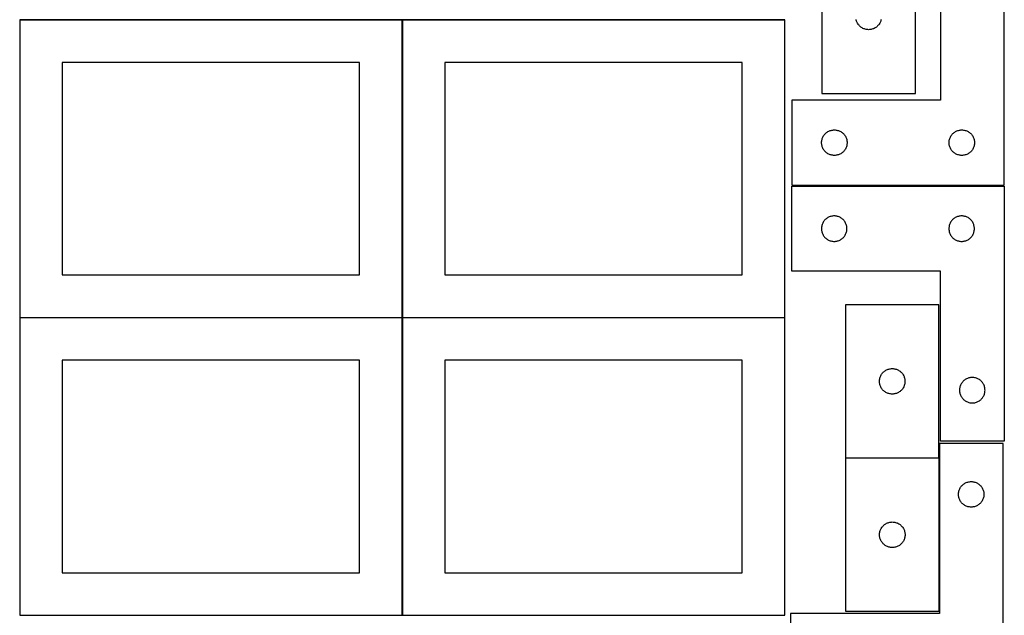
# Model space of a CAD drawing. Header units: millimetres. Extents: x 7 to 1243, y 7 to 2493.
# Tile 4 of 21: x 548 to 1243, y 428 to 849. Entities that reach past the tile are written whole.
import ezdxf

# ---------------------------------------------------------------- set-up
doc = ezdxf.new("R2010")
doc.units = ezdxf.units.MM
doc.layers.add('COMMON', color=5, linetype='CONTINUOUS', true_color=0x0000ff)
doc.layers.add('CUT', color=7, linetype='CONTINUOUS', true_color=0x000000)

msp = doc.modelspace()

# ---------------------------------------------------------------- linework, layer by layer
at = {"layer": 'COMMON'}
for p, q in [((548.24193, 848.541935), (818.24193, 848.541935)), ((818.34193, 848.441935), (818.34193, 638.441935)), ((818.441931, 848.541935), (1088.441931, 848.541935)), ((548.24193, 638.341934), (818.24193, 638.341934)), ((818.34193, 638.241934), (818.34193, 428.241934)), ((818.441931, 638.341934), (1088.441931, 638.341934))]:
    msp.add_line(p, q, dxfattribs=at)
at = {"layer": 'CUT'}
for p, q in [((1198.481259, 911.807254), (1198.481259, 791.807254)), ((1243.481259, 731.807254), (1243.481259, 911.807254)), ((1114.678566, 904.554993), (1114.678566, 796.554993)), ((1180.678566, 796.554993), (1180.678566, 904.554993)), ((818.24193, 848.441935), (548.24193, 848.441935)), ((548.24193, 848.441935), (548.24193, 638.441935)), ((818.24193, 638.441935), (818.24193, 848.441935)), ((1088.441931, 848.441935), (818.441931, 848.441935)), ((818.441931, 848.441935), (818.441931, 638.441935)), ((1088.441931, 638.441935), (1088.441931, 848.441935)), ((1138.985233, 848.225622), (1138.851498, 848.79918)), ((1139.156195, 847.662038), (1138.985233, 848.225622)), ((1156.371898, 848.225622), (1156.200937, 847.662038)), ((1156.505633, 848.79918), (1156.371898, 848.225622)), ((1139.36365, 847.110842), (1139.156195, 847.662038)), ((1139.606711, 846.574395), (1139.36365, 847.110842)), ((1139.884337, 846.054993), (1139.606711, 846.574395)), ((1140.195339, 845.554861), (1139.884337, 846.054993)), ((1140.538386, 845.07614), (1140.195339, 845.554861)), ((1140.912007, 844.620881), (1140.538386, 845.07614)), ((1141.314605, 844.191032), (1140.912007, 844.620881)), ((1141.744453, 843.788435), (1141.314605, 844.191032)), ((1142.199713, 843.414813), (1141.744453, 843.788435)), ((1142.678434, 843.071766), (1142.199713, 843.414813)), ((1143.178566, 842.760764), (1142.678434, 843.071766)), ((1143.697967, 842.483138), (1143.178566, 842.760764)), ((1144.234415, 842.240077), (1143.697967, 842.483138)), ((1144.785611, 842.032622), (1144.234415, 842.240077)), ((1145.349194, 841.861661), (1144.785611, 842.032622)), ((1145.922753, 841.727925), (1145.349194, 841.861661)), ((1146.50383, 841.631989), (1145.922753, 841.727925)), ((1147.089938, 841.574263), (1146.50383, 841.631989)), ((1147.678566, 841.554993), (1147.089938, 841.574263)), ((1148.267194, 841.574263), (1147.678566, 841.554993)), ((1148.853301, 841.631989), (1148.267194, 841.574263)), ((1149.434379, 841.727925), (1148.853301, 841.631989)), ((1150.007937, 841.861661), (1149.434379, 841.727925)), ((1150.571521, 842.032622), (1150.007937, 841.861661)), ((1151.122717, 842.240077), (1150.571521, 842.032622)), ((1151.659164, 842.483138), (1151.122717, 842.240077)), ((1152.178566, 842.760764), (1151.659164, 842.483138)), ((1152.678698, 843.071766), (1152.178566, 842.760764)), ((1153.157419, 843.414813), (1152.678698, 843.071766)), ((1153.612678, 843.788435), (1153.157419, 843.414813)), ((1154.042527, 844.191032), (1153.612678, 843.788435)), ((1154.445124, 844.620881), (1154.042527, 844.191032)), ((1154.818746, 845.07614), (1154.445124, 844.620881)), ((1155.161792, 845.554861), (1154.818746, 845.07614)), ((1155.472794, 846.054993), (1155.161792, 845.554861)), ((1155.75042, 846.574395), (1155.472794, 846.054993)), ((1155.993482, 847.110842), (1155.75042, 846.574395)), ((1156.200937, 847.662038), (1155.993482, 847.110842)), ((788.24193, 818.441935), (578.24193, 818.441935)), ((578.24193, 818.441935), (578.24193, 668.441935)), ((788.24193, 668.441935), (788.24193, 818.441935)), ((1058.441931, 818.441935), (848.441931, 818.441935)), ((848.441931, 818.441935), (848.441931, 668.441935)), ((1058.441931, 668.441935), (1058.441931, 818.441935)), ((1114.678566, 796.554993), (1180.678566, 796.554993)), ((1198.481259, 791.807254), (1093.481259, 791.807254)), ((1093.481259, 791.807254), (1093.481259, 731.807254)), ((1114.958888, 764.700209), (1115.166343, 765.251405)), ((1115.166343, 765.251405), (1115.409404, 765.787852)), ((1115.409404, 765.787852), (1115.68703, 766.307254)), ((1115.68703, 766.307254), (1115.998033, 766.807386)), ((1115.998033, 766.807386), (1116.341079, 767.286107)), ((1116.341079, 767.286107), (1116.714701, 767.741366)), ((1116.714701, 767.741366), (1117.117298, 768.171215)), ((1117.117298, 768.171215), (1117.547147, 768.573812)), ((1117.547147, 768.573812), (1118.002406, 768.947434)), ((1118.002406, 768.947434), (1118.481127, 769.290481)), ((1118.481127, 769.290481), (1118.981259, 769.601483)), ((1118.981259, 769.601483), (1119.500661, 769.879109)), ((1119.500661, 769.879109), (1120.037108, 770.12217)), ((1120.037108, 770.12217), (1120.588304, 770.329625)), ((1120.588304, 770.329625), (1121.151888, 770.500587)), ((1121.151888, 770.500587), (1121.725446, 770.634322)), ((1121.725446, 770.634322), (1122.306523, 770.730258)), ((1122.306523, 770.730258), (1122.892631, 770.787984)), ((1122.892631, 770.787984), (1123.481259, 770.807254)), ((1123.481259, 770.807254), (1124.069887, 770.787984)), ((1124.069887, 770.787984), (1124.655995, 770.730258)), ((1124.655995, 770.730258), (1125.237072, 770.634322)), ((1125.237072, 770.634322), (1125.81063, 770.500587)), ((1125.81063, 770.500587), (1126.374214, 770.329625)), ((1126.374214, 770.329625), (1126.92541, 770.12217)), ((1126.92541, 770.12217), (1127.461857, 769.879109)), ((1127.461857, 769.879109), (1127.981259, 769.601483)), ((1127.981259, 769.601483), (1128.481391, 769.290481)), ((1128.481391, 769.290481), (1128.960112, 768.947434)), ((1128.960112, 768.947434), (1129.415371, 768.573812)), ((1129.415371, 768.573812), (1129.84522, 768.171215)), ((1129.84522, 768.171215), (1130.247817, 767.741366)), ((1130.247817, 767.741366), (1130.621439, 767.286107)), ((1130.621439, 767.286107), (1130.964486, 766.807386)), ((1130.964486, 766.807386), (1131.275488, 766.307254)), ((1131.275488, 766.307254), (1131.553114, 765.787852)), ((1131.553114, 765.787852), (1131.796175, 765.251405)), ((1131.796175, 765.251405), (1132.00363, 764.700209)), ((1204.958888, 764.700209), (1205.166343, 765.251405)), ((1205.166343, 765.251405), (1205.409404, 765.787852)), ((1205.409404, 765.787852), (1205.68703, 766.307254)), ((1205.68703, 766.307254), (1205.998033, 766.807386)), ((1205.998033, 766.807386), (1206.341079, 767.286107)), ((1206.341079, 767.286107), (1206.714701, 767.741366)), ((1206.714701, 767.741366), (1207.117298, 768.171215)), ((1207.117298, 768.171215), (1207.547147, 768.573812)), ((1207.547147, 768.573812), (1208.002406, 768.947434)), ((1208.002406, 768.947434), (1208.481127, 769.290481)), ((1208.481127, 769.290481), (1208.981259, 769.601483)), ((1208.981259, 769.601483), (1209.500661, 769.879109)), ((1209.500661, 769.879109), (1210.037108, 770.12217)), ((1210.037108, 770.12217), (1210.588304, 770.329625)), ((1210.588304, 770.329625), (1211.151888, 770.500587)), ((1211.151888, 770.500587), (1211.725446, 770.634322)), ((1211.725446, 770.634322), (1212.306523, 770.730258)), ((1212.306523, 770.730258), (1212.892631, 770.787984)), ((1212.892631, 770.787984), (1213.481259, 770.807254)), ((1213.481259, 770.807254), (1214.069887, 770.787984)), ((1214.069887, 770.787984), (1214.655995, 770.730258)), ((1214.655995, 770.730258), (1215.237072, 770.634322)), ((1215.237072, 770.634322), (1215.81063, 770.500587)), ((1215.81063, 770.500587), (1216.374214, 770.329625)), ((1216.374214, 770.329625), (1216.92541, 770.12217)), ((1216.92541, 770.12217), (1217.461857, 769.879109)), ((1217.461857, 769.879109), (1217.981259, 769.601483)), ((1217.981259, 769.601483), (1218.481391, 769.290481)), ((1218.481391, 769.290481), (1218.960112, 768.947434)), ((1218.960112, 768.947434), (1219.415371, 768.573812)), ((1219.415371, 768.573812), (1219.84522, 768.171215)), ((1219.84522, 768.171215), (1220.247817, 767.741366)), ((1220.247817, 767.741366), (1220.621439, 767.286107)), ((1220.621439, 767.286107), (1220.964486, 766.807386)), ((1220.964486, 766.807386), (1221.275488, 766.307254)), ((1221.275488, 766.307254), (1221.553114, 765.787852)), ((1221.553114, 765.787852), (1221.796175, 765.251405)), ((1221.796175, 765.251405), (1222.00363, 764.700209)), ((1114.481259, 761.807254), (1114.500529, 762.395882)), ((1114.500529, 761.218626), (1114.481259, 761.807254)), ((1114.500529, 762.395882), (1114.558255, 762.98199)), ((1114.558255, 760.632518), (1114.500529, 761.218626)), ((1114.558255, 762.98199), (1114.654192, 763.563067)), ((1114.654192, 760.051441), (1114.558255, 760.632518)), ((1114.654192, 763.563067), (1114.787927, 764.136626)), ((1114.787927, 759.477883), (1114.654192, 760.051441)), ((1114.787927, 764.136626), (1114.958888, 764.700209)), ((1114.958888, 758.914299), (1114.787927, 759.477883)), ((1115.166343, 758.363103), (1114.958888, 758.914299)), ((1115.409404, 757.826656), (1115.166343, 758.363103)), ((1115.68703, 757.307254), (1115.409404, 757.826656)), ((1131.553114, 757.826656), (1131.275488, 757.307254)), ((1131.796175, 758.363103), (1131.553114, 757.826656)), ((1132.00363, 758.914299), (1131.796175, 758.363103)), ((1132.00363, 764.700209), (1132.174591, 764.136626)), ((1132.174591, 759.477883), (1132.00363, 758.914299)), ((1132.174591, 764.136626), (1132.308327, 763.563067)), ((1132.308327, 760.051441), (1132.174591, 759.477883)), ((1132.308327, 763.563067), (1132.404263, 762.98199)), ((1132.404263, 760.632518), (1132.308327, 760.051441)), ((1132.404263, 762.98199), (1132.461989, 762.395882)), ((1132.461989, 761.218626), (1132.404263, 760.632518)), ((1132.461989, 762.395882), (1132.481259, 761.807254)), ((1132.481259, 761.807254), (1132.461989, 761.218626)), ((1204.481259, 761.807254), (1204.500529, 762.395882)), ((1204.500529, 761.218626), (1204.481259, 761.807254)), ((1204.500529, 762.395882), (1204.558255, 762.98199)), ((1204.558255, 760.632518), (1204.500529, 761.218626)), ((1204.558255, 762.98199), (1204.654192, 763.563067)), ((1204.654192, 760.051441), (1204.558255, 760.632518)), ((1204.654192, 763.563067), (1204.787927, 764.136626)), ((1204.787927, 759.477883), (1204.654192, 760.051441)), ((1204.787927, 764.136626), (1204.958888, 764.700209)), ((1204.958888, 758.914299), (1204.787927, 759.477883)), ((1205.166343, 758.363103), (1204.958888, 758.914299)), ((1205.409404, 757.826656), (1205.166343, 758.363103)), ((1205.68703, 757.307254), (1205.409404, 757.826656)), ((1221.553114, 757.826656), (1221.275488, 757.307254)), ((1221.796175, 758.363103), (1221.553114, 757.826656)), ((1222.00363, 758.914299), (1221.796175, 758.363103)), ((1222.00363, 764.700209), (1222.174591, 764.136626)), ((1222.174591, 759.477883), (1222.00363, 758.914299)), ((1222.174591, 764.136626), (1222.308327, 763.563067)), ((1222.308327, 760.051441), (1222.174591, 759.477883)), ((1222.308327, 763.563067), (1222.404263, 762.98199)), ((1222.404263, 760.632518), (1222.308327, 760.051441)), ((1222.404263, 762.98199), (1222.461989, 762.395882)), ((1222.461989, 761.218626), (1222.404263, 760.632518)), ((1222.461989, 762.395882), (1222.481259, 761.807254)), ((1222.481259, 761.807254), (1222.461989, 761.218626)), ((1115.998033, 756.807122), (1115.68703, 757.307254)), ((1116.341079, 756.328401), (1115.998033, 756.807122)), ((1116.714701, 755.873142), (1116.341079, 756.328401)), ((1117.117298, 755.443293), (1116.714701, 755.873142)), ((1117.547147, 755.040696), (1117.117298, 755.443293)), ((1118.002406, 754.667074), (1117.547147, 755.040696)), ((1118.481127, 754.324028), (1118.002406, 754.667074)), ((1118.981259, 754.013026), (1118.481127, 754.324028)), ((1119.500661, 753.735399), (1118.981259, 754.013026)), ((1120.037108, 753.492338), (1119.500661, 753.735399)), ((1120.588304, 753.284883), (1120.037108, 753.492338)), ((1121.151888, 753.113922), (1120.588304, 753.284883)), ((1121.725446, 752.980187), (1121.151888, 753.113922)), ((1122.306523, 752.88425), (1121.725446, 752.980187)), ((1122.892631, 752.826524), (1122.306523, 752.88425)), ((1123.481259, 752.807254), (1122.892631, 752.826524)), ((1124.069887, 752.826524), (1123.481259, 752.807254)), ((1124.655995, 752.88425), (1124.069887, 752.826524)), ((1125.237072, 752.980187), (1124.655995, 752.88425)), ((1125.81063, 753.113922), (1125.237072, 752.980187)), ((1126.374214, 753.284883), (1125.81063, 753.113922)), ((1126.92541, 753.492338), (1126.374214, 753.284883)), ((1127.461857, 753.735399), (1126.92541, 753.492338)), ((1127.981259, 754.013026), (1127.461857, 753.735399)), ((1128.481391, 754.324028), (1127.981259, 754.013026)), ((1128.960112, 754.667074), (1128.481391, 754.324028)), ((1129.415371, 755.040696), (1128.960112, 754.667074)), ((1129.84522, 755.443293), (1129.415371, 755.040696)), ((1130.247817, 755.873142), (1129.84522, 755.443293)), ((1130.621439, 756.328401), (1130.247817, 755.873142)), ((1130.964486, 756.807122), (1130.621439, 756.328401)), ((1131.275488, 757.307254), (1130.964486, 756.807122)), ((1205.998033, 756.807122), (1205.68703, 757.307254)), ((1206.341079, 756.328401), (1205.998033, 756.807122)), ((1206.714701, 755.873142), (1206.341079, 756.328401)), ((1207.117298, 755.443293), (1206.714701, 755.873142)), ((1207.547147, 755.040696), (1207.117298, 755.443293)), ((1208.002406, 754.667074), (1207.547147, 755.040696)), ((1208.481127, 754.324028), (1208.002406, 754.667074)), ((1208.981259, 754.013026), (1208.481127, 754.324028)), ((1209.500661, 753.735399), (1208.981259, 754.013026)), ((1210.037108, 753.492338), (1209.500661, 753.735399)), ((1210.588304, 753.284883), (1210.037108, 753.492338)), ((1211.151888, 753.113922), (1210.588304, 753.284883)), ((1211.725446, 752.980187), (1211.151888, 753.113922)), ((1212.306523, 752.88425), (1211.725446, 752.980187)), ((1212.892631, 752.826524), (1212.306523, 752.88425)), ((1213.481259, 752.807254), (1212.892631, 752.826524)), ((1214.069887, 752.826524), (1213.481259, 752.807254)), ((1214.655995, 752.88425), (1214.069887, 752.826524)), ((1215.237072, 752.980187), (1214.655995, 752.88425)), ((1215.81063, 753.113922), (1215.237072, 752.980187)), ((1216.374214, 753.284883), (1215.81063, 753.113922)), ((1216.92541, 753.492338), (1216.374214, 753.284883)), ((1217.461857, 753.735399), (1216.92541, 753.492338)), ((1217.981259, 754.013026), (1217.461857, 753.735399)), ((1218.481391, 754.324028), (1217.981259, 754.013026)), ((1218.960112, 754.667074), (1218.481391, 754.324028)), ((1219.415371, 755.040696), (1218.960112, 754.667074)), ((1219.84522, 755.443293), (1219.415371, 755.040696)), ((1220.247817, 755.873142), (1219.84522, 755.443293)), ((1220.621439, 756.328401), (1220.247817, 755.873142)), ((1220.964486, 756.807122), (1220.621439, 756.328401)), ((1221.275488, 757.307254), (1220.964486, 756.807122)), ((1093.35578, 671.08387), (1093.35578, 731.08387)), ((1093.35578, 731.08387), (1243.35578, 731.08387)), ((1093.481259, 731.807254), (1243.481259, 731.807254)), ((1243.35578, 731.08387), (1243.35578, 551.08387)), ((1119.375182, 709.155725), (1118.85578, 708.878099)), ((1119.91163, 709.398786), (1119.375182, 709.155725)), ((1120.462825, 709.606241), (1119.91163, 709.398786)), ((1121.026409, 709.777203), (1120.462825, 709.606241)), ((1121.599968, 709.910938), (1121.026409, 709.777203)), ((1122.181045, 710.006874), (1121.599968, 709.910938)), ((1122.767152, 710.064601), (1122.181045, 710.006874)), ((1123.35578, 710.08387), (1122.767152, 710.064601)), ((1123.944409, 710.064601), (1123.35578, 710.08387)), ((1124.530516, 710.006874), (1123.944409, 710.064601)), ((1125.111593, 709.910938), (1124.530516, 710.006874)), ((1125.685152, 709.777203), (1125.111593, 709.910938)), ((1126.248736, 709.606241), (1125.685152, 709.777203)), ((1126.799931, 709.398786), (1126.248736, 709.606241)), ((1127.336379, 709.155725), (1126.799931, 709.398786)), ((1127.85578, 708.878099), (1127.336379, 709.155725)), ((1209.375182, 709.155725), (1208.85578, 708.878099)), ((1209.91163, 709.398786), (1209.375182, 709.155725)), ((1210.462825, 709.606241), (1209.91163, 709.398786)), ((1211.026409, 709.777203), (1210.462825, 709.606241)), ((1211.599968, 709.910938), (1211.026409, 709.777203)), ((1212.181045, 710.006874), (1211.599968, 709.910938)), ((1212.767152, 710.064601), (1212.181045, 710.006874)), ((1213.35578, 710.08387), (1212.767152, 710.064601)), ((1213.944409, 710.064601), (1213.35578, 710.08387)), ((1214.530516, 710.006874), (1213.944409, 710.064601)), ((1215.111593, 709.910938), (1214.530516, 710.006874)), ((1215.685152, 709.777203), (1215.111593, 709.910938)), ((1216.248736, 709.606241), (1215.685152, 709.777203)), ((1216.799931, 709.398786), (1216.248736, 709.606241)), ((1217.336379, 709.155725), (1216.799931, 709.398786)), ((1217.85578, 708.878099), (1217.336379, 709.155725)), ((1114.432777, 702.258606), (1114.37505, 701.672498)), ((1114.528713, 702.839683), (1114.432777, 702.258606)), ((1114.662448, 703.413242), (1114.528713, 702.839683)), ((1114.833409, 703.976826), (1114.662448, 703.413242)), ((1115.040865, 704.528021), (1114.833409, 703.976826)), ((1115.283926, 705.064469), (1115.040865, 704.528021)), ((1115.561552, 705.58387), (1115.283926, 705.064469)), ((1115.872554, 706.084002), (1115.561552, 705.58387)), ((1116.2156, 706.562723), (1115.872554, 706.084002)), ((1116.589222, 707.017983), (1116.2156, 706.562723)), ((1116.991819, 707.447831), (1116.589222, 707.017983)), ((1117.421668, 707.850429), (1116.991819, 707.447831)), ((1117.876928, 708.22405), (1117.421668, 707.850429)), ((1118.355648, 708.567097), (1117.876928, 708.22405)), ((1118.85578, 708.878099), (1118.355648, 708.567097)), ((1128.355913, 708.567097), (1127.85578, 708.878099)), ((1128.834633, 708.22405), (1128.355913, 708.567097)), ((1129.289893, 707.850429), (1128.834633, 708.22405)), ((1129.719741, 707.447831), (1129.289893, 707.850429)), ((1130.122339, 707.017983), (1129.719741, 707.447831)), ((1130.49596, 706.562723), (1130.122339, 707.017983)), ((1130.839007, 706.084002), (1130.49596, 706.562723)), ((1131.150009, 705.58387), (1130.839007, 706.084002)), ((1131.427635, 705.064469), (1131.150009, 705.58387)), ((1131.670696, 704.528021), (1131.427635, 705.064469)), ((1131.878152, 703.976826), (1131.670696, 704.528021)), ((1132.049113, 703.413242), (1131.878152, 703.976826)), ((1132.182848, 702.839683), (1132.049113, 703.413242)), ((1132.278784, 702.258606), (1132.182848, 702.839683)), ((1132.336511, 701.672498), (1132.278784, 702.258606)), ((1204.432777, 702.258606), (1204.37505, 701.672498)), ((1204.528713, 702.839683), (1204.432777, 702.258606)), ((1204.662448, 703.413242), (1204.528713, 702.839683)), ((1204.833409, 703.976826), (1204.662448, 703.413242)), ((1205.040865, 704.528021), (1204.833409, 703.976826)), ((1205.283926, 705.064469), (1205.040865, 704.528021)), ((1205.561552, 705.58387), (1205.283926, 705.064469)), ((1205.872554, 706.084002), (1205.561552, 705.58387)), ((1206.2156, 706.562723), (1205.872554, 706.084002)), ((1206.589222, 707.017983), (1206.2156, 706.562723)), ((1206.991819, 707.447831), (1206.589222, 707.017983)), ((1207.421668, 707.850429), (1206.991819, 707.447831)), ((1207.876928, 708.22405), (1207.421668, 707.850429)), ((1208.355648, 708.567097), (1207.876928, 708.22405)), ((1208.85578, 708.878099), (1208.355648, 708.567097)), ((1218.355913, 708.567097), (1217.85578, 708.878099)), ((1218.834633, 708.22405), (1218.355913, 708.567097)), ((1219.289893, 707.850429), (1218.834633, 708.22405)), ((1219.719741, 707.447831), (1219.289893, 707.850429)), ((1220.122339, 707.017983), (1219.719741, 707.447831)), ((1220.49596, 706.562723), (1220.122339, 707.017983)), ((1220.839007, 706.084002), (1220.49596, 706.562723)), ((1221.150009, 705.58387), (1220.839007, 706.084002)), ((1221.427635, 705.064469), (1221.150009, 705.58387)), ((1221.670696, 704.528021), (1221.427635, 705.064469)), ((1221.878152, 703.976826), (1221.670696, 704.528021)), ((1222.049113, 703.413242), (1221.878152, 703.976826)), ((1222.182848, 702.839683), (1222.049113, 703.413242)), ((1222.278784, 702.258606), (1222.182848, 702.839683)), ((1222.336511, 701.672498), (1222.278784, 702.258606)), ((1114.37505, 701.672498), (1114.35578, 701.08387)), ((1114.35578, 701.08387), (1114.37505, 700.495242)), ((1114.37505, 700.495242), (1114.432777, 699.909135)), ((1114.432777, 699.909135), (1114.528713, 699.328057)), ((1114.528713, 699.328057), (1114.662448, 698.754499)), ((1114.662448, 698.754499), (1114.833409, 698.190915)), ((1114.833409, 698.190915), (1115.040865, 697.639719)), ((1115.040865, 697.639719), (1115.283926, 697.103272)), ((1115.283926, 697.103272), (1115.561552, 696.58387)), ((1115.561552, 696.58387), (1115.872554, 696.083738)), ((1115.872554, 696.083738), (1116.2156, 695.605017)), ((1116.2156, 695.605017), (1116.589222, 695.149758)), ((1130.122339, 695.149758), (1130.49596, 695.605017)), ((1130.49596, 695.605017), (1130.839007, 696.083738)), ((1130.839007, 696.083738), (1131.150009, 696.58387)), ((1131.150009, 696.58387), (1131.427635, 697.103272)), ((1131.427635, 697.103272), (1131.670696, 697.639719)), ((1131.670696, 697.639719), (1131.878152, 698.190915)), ((1131.878152, 698.190915), (1132.049113, 698.754499)), ((1132.049113, 698.754499), (1132.182848, 699.328057)), ((1132.182848, 699.328057), (1132.278784, 699.909135)), ((1132.278784, 699.909135), (1132.336511, 700.495242)), ((1132.35578, 701.08387), (1132.336511, 701.672498)), ((1132.336511, 700.495242), (1132.35578, 701.08387)), ((1204.37505, 701.672498), (1204.35578, 701.08387)), ((1204.35578, 701.08387), (1204.37505, 700.495242)), ((1204.37505, 700.495242), (1204.432777, 699.909135)), ((1204.432777, 699.909135), (1204.528713, 699.328057)), ((1204.528713, 699.328057), (1204.662448, 698.754499)), ((1204.662448, 698.754499), (1204.833409, 698.190915)), ((1204.833409, 698.190915), (1205.040865, 697.639719)), ((1205.040865, 697.639719), (1205.283926, 697.103272)), ((1205.283926, 697.103272), (1205.561552, 696.58387)), ((1205.561552, 696.58387), (1205.872554, 696.083738)), ((1205.872554, 696.083738), (1206.2156, 695.605017)), ((1206.2156, 695.605017), (1206.589222, 695.149758)), ((1220.122339, 695.149758), (1220.49596, 695.605017)), ((1220.49596, 695.605017), (1220.839007, 696.083738)), ((1220.839007, 696.083738), (1221.150009, 696.58387)), ((1221.150009, 696.58387), (1221.427635, 697.103272)), ((1221.427635, 697.103272), (1221.670696, 697.639719)), ((1221.670696, 697.639719), (1221.878152, 698.190915)), ((1221.878152, 698.190915), (1222.049113, 698.754499)), ((1222.049113, 698.754499), (1222.182848, 699.328057)), ((1222.182848, 699.328057), (1222.278784, 699.909135)), ((1222.278784, 699.909135), (1222.336511, 700.495242)), ((1222.35578, 701.08387), (1222.336511, 701.672498)), ((1222.336511, 700.495242), (1222.35578, 701.08387)), ((1116.589222, 695.149758), (1116.991819, 694.719909)), ((1116.991819, 694.719909), (1117.421668, 694.317312)), ((1117.421668, 694.317312), (1117.876928, 693.94369)), ((1117.876928, 693.94369), (1118.355648, 693.600644)), ((1118.355648, 693.600644), (1118.85578, 693.289642)), ((1118.85578, 693.289642), (1119.375182, 693.012016)), ((1119.375182, 693.012016), (1119.91163, 692.768955)), ((1119.91163, 692.768955), (1120.462825, 692.561499)), ((1120.462825, 692.561499), (1121.026409, 692.390538)), ((1121.026409, 692.390538), (1121.599968, 692.256803)), ((1121.599968, 692.256803), (1122.181045, 692.160867)), ((1122.181045, 692.160867), (1122.767152, 692.10314)), ((1122.767152, 692.10314), (1123.35578, 692.08387)), ((1123.35578, 692.08387), (1123.944409, 692.10314)), ((1123.944409, 692.10314), (1124.530516, 692.160867)), ((1124.530516, 692.160867), (1125.111593, 692.256803)), ((1125.111593, 692.256803), (1125.685152, 692.390538)), ((1125.685152, 692.390538), (1126.248736, 692.561499)), ((1126.248736, 692.561499), (1126.799931, 692.768955)), ((1126.799931, 692.768955), (1127.336379, 693.012016)), ((1127.336379, 693.012016), (1127.85578, 693.289642)), ((1127.85578, 693.289642), (1128.355913, 693.600644)), ((1128.355913, 693.600644), (1128.834633, 693.94369)), ((1128.834633, 693.94369), (1129.289893, 694.317312)), ((1129.289893, 694.317312), (1129.719741, 694.719909)), ((1129.719741, 694.719909), (1130.122339, 695.149758)), ((1206.589222, 695.149758), (1206.991819, 694.719909)), ((1206.991819, 694.719909), (1207.421668, 694.317312)), ((1207.421668, 694.317312), (1207.876928, 693.94369)), ((1207.876928, 693.94369), (1208.355648, 693.600644)), ((1208.355648, 693.600644), (1208.85578, 693.289642)), ((1208.85578, 693.289642), (1209.375182, 693.012016)), ((1209.375182, 693.012016), (1209.91163, 692.768955)), ((1209.91163, 692.768955), (1210.462825, 692.561499)), ((1210.462825, 692.561499), (1211.026409, 692.390538)), ((1211.026409, 692.390538), (1211.599968, 692.256803)), ((1211.599968, 692.256803), (1212.181045, 692.160867)), ((1212.181045, 692.160867), (1212.767152, 692.10314)), ((1212.767152, 692.10314), (1213.35578, 692.08387)), ((1213.35578, 692.08387), (1213.944409, 692.10314)), ((1213.944409, 692.10314), (1214.530516, 692.160867)), ((1214.530516, 692.160867), (1215.111593, 692.256803)), ((1215.111593, 692.256803), (1215.685152, 692.390538)), ((1215.685152, 692.390538), (1216.248736, 692.561499)), ((1216.248736, 692.561499), (1216.799931, 692.768955)), ((1216.799931, 692.768955), (1217.336379, 693.012016)), ((1217.336379, 693.012016), (1217.85578, 693.289642)), ((1217.85578, 693.289642), (1218.355913, 693.600644)), ((1218.355913, 693.600644), (1218.834633, 693.94369)), ((1218.834633, 693.94369), (1219.289893, 694.317312)), ((1219.289893, 694.317312), (1219.719741, 694.719909)), ((1219.719741, 694.719909), (1220.122339, 695.149758)), ((578.24193, 668.441935), (788.24193, 668.441935)), ((848.441931, 668.441935), (1058.441931, 668.441935)), ((1198.35578, 671.08387), (1093.35578, 671.08387)), ((1198.35578, 551.08387), (1198.35578, 671.08387)), ((1197.353985, 647.333743), (1131.353985, 647.333743)), ((1131.353985, 647.333743), (1131.353985, 539.333743)), ((1197.353985, 539.333743), (1197.353985, 647.333743)), ((548.24193, 638.441935), (818.24193, 638.441935)), ((818.24193, 638.241934), (548.24193, 638.241934)), ((548.24193, 638.241934), (548.24193, 428.241934)), ((818.24193, 428.241934), (818.24193, 638.241934)), ((818.441931, 638.441935), (1088.441931, 638.441935)), ((1088.441931, 638.241934), (818.441931, 638.241934)), ((818.441931, 638.241934), (818.441931, 428.241934)), ((1088.441931, 428.241934), (1088.441931, 638.241934)), ((788.24193, 608.241934), (578.24193, 608.241934)), ((578.24193, 608.241934), (578.24193, 458.241934)), ((788.24193, 458.241934), (788.24193, 608.241934)), ((1058.441931, 608.241934), (848.441931, 608.241934)), ((848.441931, 608.241934), (848.441931, 458.241934)), ((1058.441931, 458.241934), (1058.441931, 608.241934)), ((1156.559757, 597.833743), (1156.870759, 598.333876)), ((1156.870759, 598.333876), (1157.213805, 598.812596)), ((1157.213805, 598.812596), (1157.587427, 599.267856)), ((1157.587427, 599.267856), (1157.990024, 599.697704)), ((1157.990024, 599.697704), (1158.419873, 600.100302)), ((1158.419873, 600.100302), (1158.875133, 600.473923)), ((1158.875133, 600.473923), (1159.353853, 600.81697)), ((1159.353853, 600.81697), (1159.853985, 601.127972)), ((1159.853985, 601.127972), (1160.373387, 601.405598)), ((1160.373387, 601.405598), (1160.909835, 601.648659)), ((1160.909835, 601.648659), (1161.46103, 601.856115)), ((1161.46103, 601.856115), (1162.024614, 602.027076)), ((1162.024614, 602.027076), (1162.598173, 602.160811)), ((1162.598173, 602.160811), (1163.17925, 602.256747)), ((1163.17925, 602.256747), (1163.765357, 602.314474)), ((1163.765357, 602.314474), (1164.353985, 602.333743)), ((1164.353985, 602.333743), (1164.942614, 602.314474)), ((1164.942614, 602.314474), (1165.528721, 602.256747)), ((1165.528721, 602.256747), (1166.109798, 602.160811)), ((1166.109798, 602.160811), (1166.683357, 602.027076)), ((1166.683357, 602.027076), (1167.246941, 601.856115)), ((1167.246941, 601.856115), (1167.798136, 601.648659)), ((1167.798136, 601.648659), (1168.334584, 601.405598)), ((1168.334584, 601.405598), (1168.853985, 601.127972)), ((1168.853985, 601.127972), (1169.354118, 600.81697)), ((1169.354118, 600.81697), (1169.832838, 600.473923)), ((1169.832838, 600.473923), (1170.288098, 600.100302)), ((1170.288098, 600.100302), (1170.717946, 599.697704)), ((1170.717946, 599.697704), (1171.120544, 599.267856)), ((1171.120544, 599.267856), (1171.494166, 598.812596)), ((1171.494166, 598.812596), (1171.837212, 598.333876)), ((1171.837212, 598.333876), (1172.148214, 597.833743)), ((1155.353985, 593.333743), (1155.373255, 593.922372)), ((1155.373255, 592.745115), (1155.353985, 593.333743)), ((1155.373255, 593.922372), (1155.430982, 594.508479)), ((1155.430982, 592.159008), (1155.373255, 592.745115)), ((1155.430982, 594.508479), (1155.526918, 595.089556)), ((1155.526918, 591.577931), (1155.430982, 592.159008)), ((1155.526918, 595.089556), (1155.660653, 595.663115)), ((1155.660653, 591.004372), (1155.526918, 591.577931)), ((1155.660653, 595.663115), (1155.831614, 596.226699)), ((1155.831614, 590.440788), (1155.660653, 591.004372)), ((1155.831614, 596.226699), (1156.03907, 596.777894)), ((1156.03907, 596.777894), (1156.282131, 597.314342)), ((1156.282131, 597.314342), (1156.559757, 597.833743)), ((1172.148214, 597.833743), (1172.42584, 597.314342)), ((1172.42584, 597.314342), (1172.668901, 596.777894)), ((1172.668901, 596.777894), (1172.876357, 596.226699)), ((1172.876357, 596.226699), (1173.047318, 595.663115)), ((1173.047318, 591.004372), (1172.876357, 590.440788)), ((1173.047318, 595.663115), (1173.181053, 595.089556)), ((1173.181053, 591.577931), (1173.047318, 591.004372)), ((1173.181053, 595.089556), (1173.276989, 594.508479)), ((1173.276989, 592.159008), (1173.181053, 591.577931)), ((1173.276989, 594.508479), (1173.334716, 593.922372)), ((1173.334716, 592.745115), (1173.276989, 592.159008)), ((1173.334716, 593.922372), (1173.353985, 593.333743)), ((1173.353985, 593.333743), (1173.334716, 592.745115)), ((1212.783926, 591.064469), (1212.540865, 590.528021)), ((1213.061552, 591.58387), (1212.783926, 591.064469)), ((1213.372554, 592.084002), (1213.061552, 591.58387)), ((1213.7156, 592.562723), (1213.372554, 592.084002)), ((1214.089222, 593.017983), (1213.7156, 592.562723)), ((1214.491819, 593.447831), (1214.089222, 593.017983)), ((1214.921668, 593.850429), (1214.491819, 593.447831)), ((1215.376928, 594.22405), (1214.921668, 593.850429)), ((1215.855648, 594.567097), (1215.376928, 594.22405)), ((1216.35578, 594.878099), (1215.855648, 594.567097)), ((1216.875182, 595.155725), (1216.35578, 594.878099)), ((1217.41163, 595.398786), (1216.875182, 595.155725)), ((1217.962825, 595.606241), (1217.41163, 595.398786)), ((1218.526409, 595.777203), (1217.962825, 595.606241)), ((1219.099968, 595.910938), (1218.526409, 595.777203)), ((1219.681045, 596.006874), (1219.099968, 595.910938)), ((1220.267152, 596.064601), (1219.681045, 596.006874)), ((1220.85578, 596.08387), (1220.267152, 596.064601)), ((1221.444409, 596.064601), (1220.85578, 596.08387)), ((1222.030516, 596.006874), (1221.444409, 596.064601)), ((1222.611593, 595.910938), (1222.030516, 596.006874)), ((1223.185152, 595.777203), (1222.611593, 595.910938)), ((1223.748736, 595.606241), (1223.185152, 595.777203)), ((1224.299931, 595.398786), (1223.748736, 595.606241)), ((1224.836379, 595.155725), (1224.299931, 595.398786)), ((1225.35578, 594.878099), (1224.836379, 595.155725)), ((1225.855913, 594.567097), (1225.35578, 594.878099)), ((1226.334633, 594.22405), (1225.855913, 594.567097)), ((1226.789893, 593.850429), (1226.334633, 594.22405)), ((1227.219741, 593.447831), (1226.789893, 593.850429)), ((1227.622339, 593.017983), (1227.219741, 593.447831)), ((1227.99596, 592.562723), (1227.622339, 593.017983)), ((1228.339007, 592.084002), (1227.99596, 592.562723)), ((1228.650009, 591.58387), (1228.339007, 592.084002)), ((1228.927635, 591.064469), (1228.650009, 591.58387)), ((1229.170696, 590.528021), (1228.927635, 591.064469)), ((1156.03907, 589.889593), (1155.831614, 590.440788)), ((1156.282131, 589.353145), (1156.03907, 589.889593)), ((1156.559757, 588.833743), (1156.282131, 589.353145)), ((1156.870759, 588.333611), (1156.559757, 588.833743)), ((1157.213805, 587.854891), (1156.870759, 588.333611)), ((1157.587427, 587.399631), (1157.213805, 587.854891)), ((1157.990024, 586.969782), (1157.587427, 587.399631)), ((1158.419873, 586.567185), (1157.990024, 586.969782)), ((1158.875133, 586.193563), (1158.419873, 586.567185)), ((1159.353853, 585.850517), (1158.875133, 586.193563)), ((1159.853985, 585.539515), (1159.353853, 585.850517)), ((1160.373387, 585.261889), (1159.853985, 585.539515)), ((1160.909835, 585.018828), (1160.373387, 585.261889)), ((1161.46103, 584.811372), (1160.909835, 585.018828)), ((1162.024614, 584.640411), (1161.46103, 584.811372)), ((1162.598173, 584.506676), (1162.024614, 584.640411)), ((1163.17925, 584.41074), (1162.598173, 584.506676)), ((1163.765357, 584.353013), (1163.17925, 584.41074)), ((1164.353985, 584.333743), (1163.765357, 584.353013)), ((1164.942614, 584.353013), (1164.353985, 584.333743)), ((1165.528721, 584.41074), (1164.942614, 584.353013)), ((1166.109798, 584.506676), (1165.528721, 584.41074)), ((1166.683357, 584.640411), (1166.109798, 584.506676)), ((1167.246941, 584.811372), (1166.683357, 584.640411)), ((1167.798136, 585.018828), (1167.246941, 584.811372)), ((1168.334584, 585.261889), (1167.798136, 585.018828)), ((1168.853985, 585.539515), (1168.334584, 585.261889)), ((1169.354118, 585.850517), (1168.853985, 585.539515)), ((1169.832838, 586.193563), (1169.354118, 585.850517)), ((1170.288098, 586.567185), (1169.832838, 586.193563)), ((1170.717946, 586.969782), (1170.288098, 586.567185)), ((1171.120544, 587.399631), (1170.717946, 586.969782)), ((1171.494166, 587.854891), (1171.120544, 587.399631)), ((1171.837212, 588.333611), (1171.494166, 587.854891)), ((1172.148214, 588.833743), (1171.837212, 588.333611)), ((1172.42584, 589.353145), (1172.148214, 588.833743)), ((1172.668901, 589.889593), (1172.42584, 589.353145)), ((1172.876357, 590.440788), (1172.668901, 589.889593)), ((1211.87505, 587.672498), (1211.85578, 587.08387)), ((1211.85578, 587.08387), (1211.87505, 586.495242)), ((1211.932777, 588.258606), (1211.87505, 587.672498)), ((1211.87505, 586.495242), (1211.932777, 585.909135)), ((1212.028713, 588.839683), (1211.932777, 588.258606)), ((1211.932777, 585.909135), (1212.028713, 585.328057)), ((1212.162448, 589.413242), (1212.028713, 588.839683)), ((1212.028713, 585.328057), (1212.162448, 584.754499)), ((1212.333409, 589.976826), (1212.162448, 589.413242)), ((1212.162448, 584.754499), (1212.333409, 584.190915)), ((1212.540865, 590.528021), (1212.333409, 589.976826)), ((1212.333409, 584.190915), (1212.540865, 583.639719)), ((1229.378152, 589.976826), (1229.170696, 590.528021)), ((1229.170696, 583.639719), (1229.378152, 584.190915)), ((1229.549113, 589.413242), (1229.378152, 589.976826)), ((1229.378152, 584.190915), (1229.549113, 584.754499)), ((1229.682848, 588.839683), (1229.549113, 589.413242)), ((1229.549113, 584.754499), (1229.682848, 585.328057)), ((1229.778784, 588.258606), (1229.682848, 588.839683)), ((1229.682848, 585.328057), (1229.778784, 585.909135)), ((1229.836511, 587.672498), (1229.778784, 588.258606)), ((1229.778784, 585.909135), (1229.836511, 586.495242)), ((1229.85578, 587.08387), (1229.836511, 587.672498)), ((1229.836511, 586.495242), (1229.85578, 587.08387)), ((1212.540865, 583.639719), (1212.783926, 583.103272)), ((1212.783926, 583.103272), (1213.061552, 582.58387)), ((1213.061552, 582.58387), (1213.372554, 582.083738)), ((1213.372554, 582.083738), (1213.7156, 581.605017)), ((1213.7156, 581.605017), (1214.089222, 581.149758)), ((1214.089222, 581.149758), (1214.491819, 580.719909)), ((1214.491819, 580.719909), (1214.921668, 580.317312)), ((1214.921668, 580.317312), (1215.376928, 579.94369)), ((1215.376928, 579.94369), (1215.855648, 579.600644)), ((1215.855648, 579.600644), (1216.35578, 579.289642)), ((1216.35578, 579.289642), (1216.875182, 579.012016)), ((1216.875182, 579.012016), (1217.41163, 578.768955)), ((1217.41163, 578.768955), (1217.962825, 578.561499)), ((1217.962825, 578.561499), (1218.526409, 578.390538)), ((1218.526409, 578.390538), (1219.099968, 578.256803)), ((1219.099968, 578.256803), (1219.681045, 578.160867)), ((1219.681045, 578.160867), (1220.267152, 578.10314)), ((1220.267152, 578.10314), (1220.85578, 578.08387)), ((1220.85578, 578.08387), (1221.444409, 578.10314)), ((1221.444409, 578.10314), (1222.030516, 578.160867)), ((1222.030516, 578.160867), (1222.611593, 578.256803)), ((1222.611593, 578.256803), (1223.185152, 578.390538)), ((1223.185152, 578.390538), (1223.748736, 578.561499)), ((1223.748736, 578.561499), (1224.299931, 578.768955)), ((1224.299931, 578.768955), (1224.836379, 579.012016)), ((1224.836379, 579.012016), (1225.35578, 579.289642)), ((1225.35578, 579.289642), (1225.855913, 579.600644)), ((1225.855913, 579.600644), (1226.334633, 579.94369)), ((1226.334633, 579.94369), (1226.789893, 580.317312)), ((1226.789893, 580.317312), (1227.219741, 580.719909)), ((1227.219741, 580.719909), (1227.622339, 581.149758)), ((1227.622339, 581.149758), (1227.99596, 581.605017)), ((1227.99596, 581.605017), (1228.339007, 582.083738)), ((1228.339007, 582.083738), (1228.650009, 582.58387)), ((1228.650009, 582.58387), (1228.927635, 583.103272)), ((1228.927635, 583.103272), (1229.170696, 583.639719)), ((1242.604737, 549.56293), (1197.604737, 549.56293)), ((1197.604737, 549.56293), (1197.604737, 429.56293)), ((1243.35578, 551.08387), (1198.35578, 551.08387)), ((1242.604737, 369.56293), (1242.604737, 549.56293)), ((1131.353985, 539.333743), (1197.353985, 539.333743)), ((1197.390874, 539.052707), (1131.390874, 539.052707)), ((1131.390874, 539.052707), (1131.390874, 431.052707)), ((1197.390874, 431.052707), (1197.390874, 539.052707)), ((1215.604737, 521.357159), (1216.124139, 521.634785)), ((1216.124139, 521.634785), (1216.660586, 521.877846)), ((1216.660586, 521.877846), (1217.211782, 522.085302)), ((1217.211782, 522.085302), (1217.775366, 522.256263)), ((1217.775366, 522.256263), (1218.348924, 522.389998)), ((1218.348924, 522.389998), (1218.930001, 522.485934)), ((1218.930001, 522.485934), (1219.516109, 522.543661)), ((1219.516109, 522.543661), (1220.104737, 522.56293)), ((1220.104737, 522.56293), (1220.693365, 522.543661)), ((1220.693365, 522.543661), (1221.279473, 522.485934)), ((1221.279473, 522.485934), (1221.86055, 522.389998)), ((1221.86055, 522.389998), (1222.434108, 522.256263)), ((1222.434108, 522.256263), (1222.997692, 522.085302)), ((1222.997692, 522.085302), (1223.548888, 521.877846)), ((1223.548888, 521.877846), (1224.085335, 521.634785)), ((1224.085335, 521.634785), (1224.604737, 521.357159)), ((1211.124007, 514.151559), (1211.181733, 514.737666)), ((1211.181733, 514.737666), (1211.277669, 515.318743)), ((1211.277669, 515.318743), (1211.411405, 515.892302)), ((1211.411405, 515.892302), (1211.582366, 516.455886)), ((1211.582366, 516.455886), (1211.789821, 517.007081)), ((1211.789821, 517.007081), (1212.032882, 517.543529)), ((1212.032882, 517.543529), (1212.310508, 518.06293)), ((1212.310508, 518.06293), (1212.62151, 518.563063)), ((1212.62151, 518.563063), (1212.964557, 519.041783)), ((1212.964557, 519.041783), (1213.338179, 519.497043)), ((1213.338179, 519.497043), (1213.740776, 519.926891)), ((1213.740776, 519.926891), (1214.170625, 520.329489)), ((1214.170625, 520.329489), (1214.625884, 520.70311)), ((1214.625884, 520.70311), (1215.104605, 521.046157)), ((1215.104605, 521.046157), (1215.604737, 521.357159)), ((1224.604737, 521.357159), (1225.104869, 521.046157)), ((1225.104869, 521.046157), (1225.58359, 520.70311)), ((1225.58359, 520.70311), (1226.038849, 520.329489)), ((1226.038849, 520.329489), (1226.468698, 519.926891)), ((1226.468698, 519.926891), (1226.871295, 519.497043)), ((1226.871295, 519.497043), (1227.244917, 519.041783)), ((1227.244917, 519.041783), (1227.587963, 518.563063)), ((1227.587963, 518.563063), (1227.898966, 518.06293)), ((1227.898966, 518.06293), (1228.176592, 517.543529)), ((1228.176592, 517.543529), (1228.419653, 517.007081)), ((1228.419653, 517.007081), (1228.627108, 516.455886)), ((1228.627108, 516.455886), (1228.798069, 515.892302)), ((1228.798069, 515.892302), (1228.931804, 515.318743)), ((1228.931804, 515.318743), (1229.027741, 514.737666)), ((1229.027741, 514.737666), (1229.085467, 514.151559)), ((1211.104737, 513.56293), (1211.124007, 514.151559)), ((1211.124007, 512.974302), (1211.104737, 513.56293)), ((1211.181733, 512.388195), (1211.124007, 512.974302)), ((1211.277669, 511.807118), (1211.181733, 512.388195)), ((1211.411405, 511.233559), (1211.277669, 511.807118)), ((1211.582366, 510.669975), (1211.411405, 511.233559)), ((1211.789821, 510.11878), (1211.582366, 510.669975)), ((1212.032882, 509.582332), (1211.789821, 510.11878)), ((1212.310508, 509.06293), (1212.032882, 509.582332)), ((1212.62151, 508.562798), (1212.310508, 509.06293)), ((1212.964557, 508.084078), (1212.62151, 508.562798)), ((1213.338179, 507.628818), (1212.964557, 508.084078)), ((1213.740776, 507.198969), (1213.338179, 507.628818)), ((1226.871295, 507.628818), (1226.468698, 507.198969)), ((1227.244917, 508.084078), (1226.871295, 507.628818)), ((1227.587963, 508.562798), (1227.244917, 508.084078)), ((1227.898966, 509.06293), (1227.587963, 508.562798)), ((1228.176592, 509.582332), (1227.898966, 509.06293)), ((1228.419653, 510.11878), (1228.176592, 509.582332)), ((1228.627108, 510.669975), (1228.419653, 510.11878)), ((1228.798069, 511.233559), (1228.627108, 510.669975)), ((1228.931804, 511.807118), (1228.798069, 511.233559)), ((1229.027741, 512.388195), (1228.931804, 511.807118)), ((1229.085467, 512.974302), (1229.027741, 512.388195)), ((1229.085467, 514.151559), (1229.104737, 513.56293)), ((1229.104737, 513.56293), (1229.085467, 512.974302)), ((1214.170625, 506.796372), (1213.740776, 507.198969)), ((1214.625884, 506.42275), (1214.170625, 506.796372)), ((1215.104605, 506.079704), (1214.625884, 506.42275)), ((1215.604737, 505.768702), (1215.104605, 506.079704)), ((1216.124139, 505.491076), (1215.604737, 505.768702)), ((1216.660586, 505.248015), (1216.124139, 505.491076)), ((1217.211782, 505.040559), (1216.660586, 505.248015)), ((1217.775366, 504.869598), (1217.211782, 505.040559)), ((1218.348924, 504.735863), (1217.775366, 504.869598)), ((1218.930001, 504.639927), (1218.348924, 504.735863)), ((1219.516109, 504.5822), (1218.930001, 504.639927)), ((1220.104737, 504.56293), (1219.516109, 504.5822)), ((1220.693365, 504.5822), (1220.104737, 504.56293)), ((1221.279473, 504.639927), (1220.693365, 504.5822)), ((1221.86055, 504.735863), (1221.279473, 504.639927)), ((1222.434108, 504.869598), (1221.86055, 504.735863)), ((1222.997692, 505.040559), (1222.434108, 504.869598)), ((1223.548888, 505.248015), (1222.997692, 505.040559)), ((1224.085335, 505.491076), (1223.548888, 505.248015)), ((1224.604737, 505.768702), (1224.085335, 505.491076)), ((1225.104869, 506.079704), (1224.604737, 505.768702)), ((1225.58359, 506.42275), (1225.104869, 506.079704)), ((1226.038849, 506.796372), (1225.58359, 506.42275)), ((1226.468698, 507.198969), (1226.038849, 506.796372)), ((1161.497918, 493.575078), (1162.061502, 493.746039)), ((1162.061502, 493.746039), (1162.635061, 493.879775)), ((1162.635061, 493.879775), (1163.216138, 493.975711)), ((1163.216138, 493.975711), (1163.802245, 494.033437)), ((1163.802245, 494.033437), (1164.390874, 494.052707)), ((1164.390874, 494.052707), (1164.979502, 494.033437)), ((1164.979502, 494.033437), (1165.565609, 493.975711)), ((1165.565609, 493.975711), (1166.146686, 493.879775)), ((1166.146686, 493.879775), (1166.720245, 493.746039)), ((1166.720245, 493.746039), (1167.283829, 493.575078)), ((1155.46787, 486.227443), (1155.563806, 486.80852)), ((1155.563806, 486.80852), (1155.697541, 487.382078)), ((1155.697541, 487.382078), (1155.868502, 487.945662)), ((1155.868502, 487.945662), (1156.075958, 488.496858)), ((1156.075958, 488.496858), (1156.319019, 489.033305)), ((1156.319019, 489.033305), (1156.596645, 489.552707)), ((1156.596645, 489.552707), (1156.907647, 490.052839)), ((1156.907647, 490.052839), (1157.250694, 490.53156)), ((1157.250694, 490.53156), (1157.624315, 490.986819)), ((1157.624315, 490.986819), (1158.026913, 491.416668)), ((1158.026913, 491.416668), (1158.456761, 491.819265)), ((1158.456761, 491.819265), (1158.912021, 492.192887)), ((1158.912021, 492.192887), (1159.390741, 492.535934)), ((1159.390741, 492.535934), (1159.890874, 492.846936)), ((1159.890874, 492.846936), (1160.410275, 493.124562)), ((1160.410275, 493.124562), (1160.946723, 493.367623)), ((1160.946723, 493.367623), (1161.497918, 493.575078)), ((1167.283829, 493.575078), (1167.835024, 493.367623)), ((1167.835024, 493.367623), (1168.371472, 493.124562)), ((1168.371472, 493.124562), (1168.890874, 492.846936)), ((1168.890874, 492.846936), (1169.391006, 492.535934)), ((1169.391006, 492.535934), (1169.869726, 492.192887)), ((1169.869726, 492.192887), (1170.324986, 491.819265)), ((1170.324986, 491.819265), (1170.754835, 491.416668)), ((1170.754835, 491.416668), (1171.157432, 490.986819)), ((1171.157432, 490.986819), (1171.531054, 490.53156)), ((1171.531054, 490.53156), (1171.8741, 490.052839)), ((1171.8741, 490.052839), (1172.185102, 489.552707)), ((1172.185102, 489.552707), (1172.462728, 489.033305)), ((1172.462728, 489.033305), (1172.705789, 488.496858)), ((1172.705789, 488.496858), (1172.913245, 487.945662)), ((1172.913245, 487.945662), (1173.084206, 487.382078)), ((1173.084206, 487.382078), (1173.217941, 486.80852)), ((1173.217941, 486.80852), (1173.313877, 486.227443)), ((1155.390874, 485.052707), (1155.410143, 485.641335)), ((1155.410143, 484.464079), (1155.390874, 485.052707)), ((1155.410143, 485.641335), (1155.46787, 486.227443)), ((1155.46787, 483.877971), (1155.410143, 484.464079)), ((1155.563806, 483.296894), (1155.46787, 483.877971)), ((1155.697541, 482.723336), (1155.563806, 483.296894)), ((1155.868502, 482.159752), (1155.697541, 482.723336)), ((1156.075958, 481.608556), (1155.868502, 482.159752)), ((1156.319019, 481.072109), (1156.075958, 481.608556)), ((1156.596645, 480.552707), (1156.319019, 481.072109)), ((1156.907647, 480.052575), (1156.596645, 480.552707)), ((1157.250694, 479.573854), (1156.907647, 480.052575)), ((1171.8741, 480.052575), (1171.531054, 479.573854)), ((1172.185102, 480.552707), (1171.8741, 480.052575)), ((1172.462728, 481.072109), (1172.185102, 480.552707)), ((1172.705789, 481.608556), (1172.462728, 481.072109)), ((1172.913245, 482.159752), (1172.705789, 481.608556)), ((1173.084206, 482.723336), (1172.913245, 482.159752)), ((1173.217941, 483.296894), (1173.084206, 482.723336)), ((1173.313877, 483.877971), (1173.217941, 483.296894)), ((1173.313877, 486.227443), (1173.371604, 485.641335)), ((1173.371604, 484.464079), (1173.313877, 483.877971)), ((1173.371604, 485.641335), (1173.390874, 485.052707)), ((1173.390874, 485.052707), (1173.371604, 484.464079)), ((1157.624315, 479.118595), (1157.250694, 479.573854)), ((1158.026913, 478.688746), (1157.624315, 479.118595)), ((1158.456761, 478.286149), (1158.026913, 478.688746)), ((1158.912021, 477.912527), (1158.456761, 478.286149)), ((1159.390741, 477.569481), (1158.912021, 477.912527)), ((1159.890874, 477.258478), (1159.390741, 477.569481)), ((1160.410275, 476.980852), (1159.890874, 477.258478)), ((1160.946723, 476.737791), (1160.410275, 476.980852)), ((1161.497918, 476.530336), (1160.946723, 476.737791)), ((1162.061502, 476.359375), (1161.497918, 476.530336)), ((1162.635061, 476.22564), (1162.061502, 476.359375)), ((1163.216138, 476.129703), (1162.635061, 476.22564)), ((1163.802245, 476.071977), (1163.216138, 476.129703)), ((1164.390874, 476.052707), (1163.802245, 476.071977)), ((1164.979502, 476.071977), (1164.390874, 476.052707)), ((1165.565609, 476.129703), (1164.979502, 476.071977)), ((1166.146686, 476.22564), (1165.565609, 476.129703)), ((1166.720245, 476.359375), (1166.146686, 476.22564)), ((1167.283829, 476.530336), (1166.720245, 476.359375)), ((1167.835024, 476.737791), (1167.283829, 476.530336)), ((1168.371472, 476.980852), (1167.835024, 476.737791)), ((1168.890874, 477.258478), (1168.371472, 476.980852)), ((1169.391006, 477.569481), (1168.890874, 477.258478)), ((1169.869726, 477.912527), (1169.391006, 477.569481)), ((1170.324986, 478.286149), (1169.869726, 477.912527)), ((1170.754835, 478.688746), (1170.324986, 478.286149)), ((1171.157432, 479.118595), (1170.754835, 478.688746)), ((1171.531054, 479.573854), (1171.157432, 479.118595)), ((578.24193, 458.241934), (788.24193, 458.241934)), ((848.441931, 458.241934), (1058.441931, 458.241934)), ((1131.390874, 431.052707), (1197.390874, 431.052707)), ((548.24193, 428.241934), (818.24193, 428.241934)), ((818.441931, 428.241934), (1088.441931, 428.241934)), ((1197.604737, 429.56293), (1092.604737, 429.56293)), ((1092.604737, 429.56293), (1092.604737, 369.56293))]:
    msp.add_line(p, q, dxfattribs=at)

doc.saveas('drawing.dxf')
